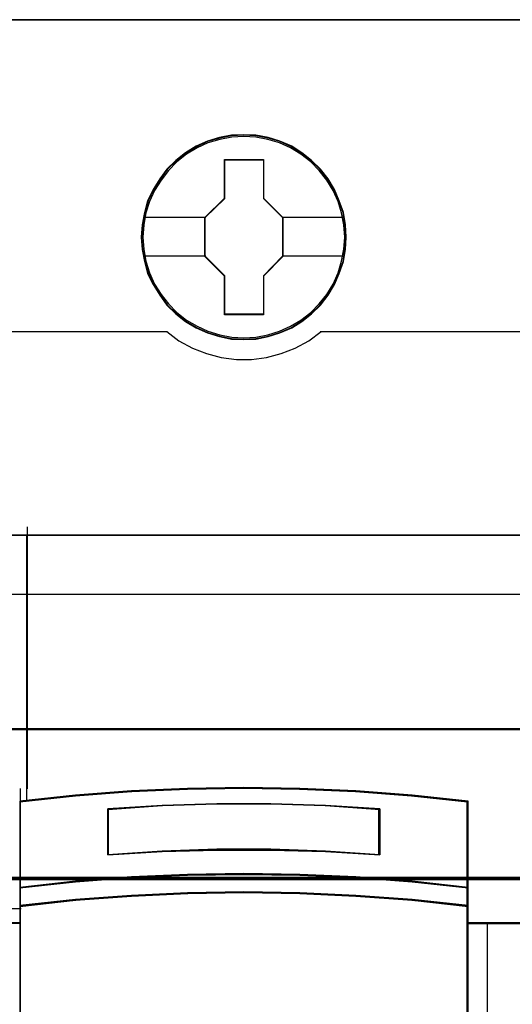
# Model space of a CAD drawing. Header units: millimetres. Extents: x 18084 to 47233, y 38174 to 56392.
# Tile 92 of 253: x 25258 to 25276, y 50808 to 50845. Entities that reach past the tile are written whole.
import ezdxf

# ---------------------------------------------------------------- set-up
doc = ezdxf.new("R2010")
doc.units = ezdxf.units.MM
doc.header["$LTSCALE"] = 100
for name, color, linetype in [('30', 7, 'Continuous'), ('45', 7, 'Continuous'), ('50', 7, 'Continuous')]:
    doc.layers.add(name, color=color, linetype=linetype)

msp = doc.modelspace()

# ---------------------------------------------------------------- linework, layer by layer
at = {"layer": '30', "color": 139}
for points in [[(25598.441, 50818.595), (25163.131, 50818.595), (25598.441, 50818.595)], [(25163.131, 50813.113), (25598.441, 50813.113), (25163.131, 50813.113)]]:
    msp.add_lwpolyline(points, close=True, dxfattribs=at)
at = {"layer": '30', "color": 7}
msp.add_lwpolyline([(25163.131, 50813.044), (25598.441, 50813.044), (25598.441, 50813.23), (25598.441, 50815.432), (25598.441, 50818.595), (25598.257, 50818.595), (25163.315, 50818.595), (25163.131, 50818.595), (25163.131, 50815.432), (25163.131, 50813.23), (25163.131, 50813.044)], close=True, dxfattribs=at)
msp.add_lwpolyline([(25163.131, 50813.044), (25598.441, 50813.044), (25598.441, 50813.23), (25598.441, 50815.432), (25598.441, 50818.595), (25598.257, 50818.595), (25163.315, 50818.595), (25163.131, 50818.595), (25163.131, 50815.432), (25163.131, 50813.23), (25163.131, 50813.044)], close=True, dxfattribs=at)
msp.add_lwpolyline([(25163.131, 50813.044), (25598.441, 50813.044), (25598.441, 50813.23), (25598.441, 50815.432), (25598.441, 50818.595), (25598.257, 50818.595), (25163.315, 50818.595), (25163.131, 50818.595), (25163.131, 50815.432), (25163.131, 50813.23), (25163.131, 50813.044)], close=True, dxfattribs=at)
at = {"layer": '30', "color": 59}
for points in [[(25163.131, 50813.044), (25598.441, 50813.044), (25598.441, 50813.23), (25598.441, 50815.432), (25598.441, 50818.595), (25598.257, 50818.595), (25163.315, 50818.595), (25163.131, 50818.595), (25163.131, 50815.432), (25163.131, 50813.23), (25163.131, 50813.044)], [(25163.163, 50813.076), (25598.406, 50813.076), (25598.406, 50813.26), (25598.406, 50815.436), (25598.406, 50818.562), (25598.222, 50818.562), (25163.347, 50818.562), (25163.163, 50818.562), (25163.163, 50815.436), (25163.163, 50813.26), (25163.163, 50813.076)]]:
    msp.add_lwpolyline(points, close=True, dxfattribs=at)
at = {"layer": '30', "color": 7}
msp.add_lwpolyline([(25598.441, 50813.113), (25163.131, 50813.113)], dxfattribs=at)
msp.add_lwpolyline([(25598.441, 50813.113), (25163.131, 50813.113)], dxfattribs=at)
msp.add_lwpolyline([(25598.441, 50813.113), (25163.131, 50813.113)], dxfattribs=at)
at = {"layer": '30', "color": 59}
msp.add_lwpolyline([(25598.441, 50813.113), (25163.131, 50813.113)], dxfattribs=at)
at = {"layer": '45', "color": 7}
for p, q in [((25293.581, 50844.744), (25257.531, 50844.744)), ((25265.657, 50840.398), (25265.209, 50840.265)), ((25265.657, 50840.398), (25265.209, 50840.265)), ((25266.094, 50840.481), (25265.657, 50840.398)), ((25266.094, 50840.481), (25265.657, 50840.398)), ((25266.554, 50840.503), (25266.094, 50840.481)), ((25266.554, 50840.503), (25266.094, 50840.481)), ((25267.002, 50840.481), (25266.554, 50840.503)), ((25267.002, 50840.481), (25266.554, 50840.503)), ((25267.456, 50840.398), (25267.002, 50840.481)), ((25267.456, 50840.398), (25267.002, 50840.481)), ((25267.887, 50840.265), (25267.456, 50840.398)), ((25267.887, 50840.265), (25267.456, 50840.398)), ((25264.794, 50840.077), (25264.401, 50839.834)), ((25264.794, 50840.077), (25264.401, 50839.834)), ((25265.209, 50840.265), (25264.794, 50840.077)), ((25265.209, 50840.265), (25264.794, 50840.077)), ((25268.319, 50840.077), (25267.887, 50840.265)), ((25268.319, 50840.077), (25267.887, 50840.265)), ((25268.69, 50839.834), (25268.319, 50840.077)), ((25268.69, 50839.834), (25268.319, 50840.077)), ((25264.401, 50839.834), (25264.041, 50839.552)), ((25264.401, 50839.834), (25264.041, 50839.552)), ((25265.841, 50839.595), (25267.284, 50839.595)), ((25265.841, 50838.161), (25265.841, 50839.595)), ((25265.841, 50839.595), (25265.841, 50839.595)), ((25265.841, 50839.595), (25267.284, 50839.595)), ((25265.841, 50838.161), (25265.841, 50839.595)), ((25265.841, 50839.595), (25265.841, 50839.595)), ((25265.841, 50839.595), (25265.841, 50839.595)), ((25265.848, 50839.58), (25267.276, 50839.58)), ((25265.848, 50838.155), (25265.848, 50839.58)), ((25265.848, 50839.58), (25265.848, 50839.58)), ((25267.276, 50839.58), (25267.276, 50838.155)), ((25267.284, 50839.595), (25267.284, 50838.161)), ((25267.284, 50839.595), (25267.284, 50839.595)), ((25267.284, 50839.595), (25267.284, 50838.161)), ((25269.055, 50839.552), (25268.69, 50839.834)), ((25269.055, 50839.552), (25268.69, 50839.834)), ((25263.709, 50839.232), (25263.449, 50838.878)), ((25263.709, 50839.232), (25263.449, 50838.878)), ((25264.041, 50839.552), (25263.709, 50839.232)), ((25264.041, 50839.552), (25263.709, 50839.232)), ((25269.381, 50839.232), (25269.055, 50839.552)), ((25269.381, 50839.232), (25269.055, 50839.552)), ((25269.664, 50838.878), (25269.381, 50839.232)), ((25269.664, 50838.878), (25269.381, 50839.232)), ((25263.449, 50838.878), (25263.206, 50838.486)), ((25263.449, 50838.878), (25263.206, 50838.486)), ((25269.902, 50838.486), (25269.664, 50838.878)), ((25269.902, 50838.486), (25269.664, 50838.878)), ((25263.206, 50838.486), (25263.001, 50838.066)), ((25263.206, 50838.486), (25263.001, 50838.066)), ((25270.073, 50838.066), (25269.902, 50838.486)), ((25270.073, 50838.066), (25269.902, 50838.486)), ((25265.111, 50837.448), (25265.841, 50838.161)), ((25265.111, 50837.448), (25265.841, 50838.161)), ((25265.125, 50837.445), (25265.848, 50838.155)), ((25265.841, 50838.161), (25265.841, 50838.161)), ((25267.276, 50838.155), (25267.982, 50837.445)), ((25267.284, 50838.161), (25267.997, 50837.448)), ((25267.284, 50838.161), (25267.284, 50838.161)), ((25267.284, 50838.161), (25267.997, 50837.448)), ((25263.001, 50838.066), (25262.885, 50837.635)), ((25263.001, 50838.066), (25262.885, 50837.635)), ((25270.228, 50837.635), (25270.073, 50838.066)), ((25270.228, 50837.635), (25270.073, 50838.066)), ((25262.885, 50837.635), (25262.796, 50837.176)), ((25262.885, 50837.635), (25262.796, 50837.176)), ((25262.835, 50837.461), (25265.145, 50837.461)), ((25265.111, 50836.014), (25265.111, 50837.448)), ((25265.111, 50836.014), (25265.111, 50837.448)), ((25265.111, 50837.448), (25265.111, 50837.448)), ((25265.125, 50836.02), (25265.125, 50837.445)), ((25267.963, 50837.461), (25270.261, 50837.461)), ((25267.982, 50837.445), (25267.982, 50836.02)), ((25267.997, 50837.448), (25267.997, 50836.014)), ((25267.997, 50837.448), (25267.997, 50837.448)), ((25267.997, 50837.448), (25267.997, 50836.014)), ((25270.3, 50837.176), (25270.228, 50837.635)), ((25270.3, 50837.176), (25270.228, 50837.635)), ((25262.796, 50837.176), (25262.763, 50836.723)), ((25262.796, 50837.176), (25262.763, 50836.723)), ((25270.328, 50836.723), (25270.3, 50837.176)), ((25270.328, 50836.723), (25270.3, 50837.176)), ((25262.763, 50836.723), (25262.796, 50836.27)), ((25262.763, 50836.723), (25262.796, 50836.27)), ((25270.3, 50836.27), (25270.328, 50836.723)), ((25270.3, 50836.27), (25270.328, 50836.723)), ((25270.328, 50836.723), (25270.328, 50836.723)), ((25270.328, 50836.723), (25270.328, 50836.723)), ((25262.796, 50836.27), (25262.885, 50835.828)), ((25262.796, 50836.27), (25262.885, 50835.828)), ((25262.835, 50836.036), (25265.145, 50836.036)), ((25265.841, 50835.29), (25265.111, 50836.014)), ((25265.841, 50835.29), (25265.111, 50836.014)), ((25265.111, 50836.014), (25265.111, 50836.014)), ((25265.848, 50835.299), (25265.125, 50836.02)), ((25267.982, 50836.02), (25267.276, 50835.299)), ((25267.997, 50836.014), (25267.284, 50835.29)), ((25267.997, 50836.014), (25267.284, 50835.29)), ((25267.963, 50836.036), (25270.261, 50836.036)), ((25267.997, 50836.014), (25267.997, 50836.014)), ((25270.228, 50835.828), (25270.3, 50836.27)), ((25270.228, 50835.828), (25270.3, 50836.27)), ((25262.885, 50835.828), (25263.001, 50835.392)), ((25262.885, 50835.828), (25263.001, 50835.392)), ((25270.073, 50835.392), (25270.228, 50835.828)), ((25270.073, 50835.392), (25270.228, 50835.828)), ((25263.001, 50835.392), (25263.206, 50834.977)), ((25263.001, 50835.392), (25263.206, 50834.977)), ((25265.841, 50833.867), (25265.841, 50835.29)), ((25265.841, 50833.867), (25265.841, 50835.29)), ((25265.841, 50835.29), (25265.841, 50835.29)), ((25265.848, 50833.885), (25265.848, 50835.299)), ((25267.276, 50835.299), (25267.276, 50833.885)), ((25267.284, 50835.29), (25267.284, 50833.867)), ((25267.284, 50835.29), (25267.284, 50835.29)), ((25267.284, 50835.29), (25267.284, 50833.867)), ((25269.902, 50834.977), (25270.073, 50835.392)), ((25269.902, 50834.977), (25270.073, 50835.392)), ((25263.206, 50834.977), (25263.449, 50834.585)), ((25263.206, 50834.977), (25263.449, 50834.585)), ((25269.664, 50834.585), (25269.902, 50834.977)), ((25269.664, 50834.585), (25269.902, 50834.977)), ((25263.449, 50834.585), (25263.709, 50834.22)), ((25263.449, 50834.585), (25263.709, 50834.22)), ((25269.381, 50834.22), (25269.664, 50834.585)), ((25269.381, 50834.22), (25269.664, 50834.585)), ((25263.709, 50834.22), (25264.041, 50833.894)), ((25263.709, 50834.22), (25264.041, 50833.894)), ((25269.055, 50833.894), (25269.381, 50834.22)), ((25269.055, 50833.894), (25269.381, 50834.22)), ((25264.041, 50833.894), (25264.401, 50833.618)), ((25264.041, 50833.894), (25264.401, 50833.618)), ((25267.284, 50833.867), (25265.841, 50833.867)), ((25267.284, 50833.867), (25265.841, 50833.867)), ((25265.841, 50833.867), (25265.841, 50833.867)), ((25267.276, 50833.885), (25265.848, 50833.885)), ((25267.284, 50833.867), (25267.284, 50833.867)), ((25268.69, 50833.618), (25269.055, 50833.894)), ((25268.69, 50833.618), (25269.055, 50833.894)), ((25264.401, 50833.618), (25264.794, 50833.38)), ((25264.401, 50833.618), (25264.794, 50833.38)), ((25268.319, 50833.38), (25268.69, 50833.618)), ((25268.319, 50833.38), (25268.69, 50833.618)), ((25264.794, 50833.38), (25265.209, 50833.198)), ((25264.794, 50833.38), (25265.209, 50833.198)), ((25265.209, 50833.198), (25265.657, 50833.06)), ((25265.209, 50833.198), (25265.657, 50833.06)), ((25265.657, 50833.06), (25266.094, 50832.971)), ((25265.657, 50833.06), (25266.094, 50832.971)), ((25267.002, 50832.971), (25267.456, 50833.06)), ((25267.002, 50832.971), (25267.456, 50833.06)), ((25267.456, 50833.06), (25267.887, 50833.198)), ((25267.456, 50833.06), (25267.887, 50833.198)), ((25267.887, 50833.198), (25268.319, 50833.38)), ((25267.887, 50833.198), (25268.319, 50833.38)), ((25266.094, 50832.971), (25266.554, 50832.949)), ((25266.094, 50832.971), (25266.554, 50832.949)), ((25266.554, 50832.949), (25267.002, 50832.971)), ((25266.554, 50832.949), (25267.002, 50832.971)), ((25292.573, 50825.741), (25257.531, 50825.741)), ((25262.404, 50816.286), (25264.472, 50816.379)), ((25264.479, 50816.402), (25262.409, 50816.307)), ((25264.472, 50816.379), (25266.545, 50816.412)), ((25266.554, 50816.435), (25264.479, 50816.402)), ((25266.545, 50816.412), (25268.612, 50816.379)), ((25268.624, 50816.402), (25266.554, 50816.435)), ((25268.612, 50816.379), (25270.674, 50816.286)), ((25270.688, 50816.307), (25268.624, 50816.402)), ((25260.345, 50816.152), (25258.281, 50815.93)), ((25258.281, 50815.911), (25260.343, 50816.131)), ((25260.343, 50816.131), (25262.404, 50816.286)), ((25262.409, 50816.307), (25260.345, 50816.152)), ((25270.674, 50816.286), (25272.747, 50816.131)), ((25272.763, 50816.152), (25270.688, 50816.307)), ((25272.747, 50816.131), (25274.809, 50815.911)), ((25274.827, 50815.93), (25272.763, 50816.152)), ((25258.281, 50815.93), (25258.281, 50812.733)), ((25261.531, 50815.645), (25263.542, 50815.768)), ((25263.542, 50815.768), (25261.531, 50815.645)), ((25261.531, 50813.954), (25261.531, 50815.645)), ((25261.531, 50815.645), (25261.531, 50813.954)), ((25263.551, 50815.754), (25261.545, 50815.633)), ((25261.545, 50815.633), (25261.545, 50813.968)), ((25263.542, 50815.768), (25265.554, 50815.83)), ((25265.554, 50815.83), (25263.542, 50815.768)), ((25265.557, 50815.815), (25263.551, 50815.754)), ((25265.554, 50815.83), (25267.555, 50815.83)), ((25267.555, 50815.83), (25265.554, 50815.83)), ((25267.552, 50815.815), (25265.557, 50815.815)), ((25269.557, 50815.754), (25267.552, 50815.815)), ((25267.555, 50815.83), (25269.566, 50815.768)), ((25269.566, 50815.768), (25267.555, 50815.83)), ((25271.557, 50815.633), (25269.557, 50815.754)), ((25269.566, 50815.768), (25271.572, 50815.645)), ((25271.572, 50815.645), (25269.566, 50815.768)), ((25271.557, 50813.968), (25271.557, 50815.633)), ((25271.572, 50815.645), (25271.572, 50813.954)), ((25271.572, 50815.645), (25271.572, 50815.645)), ((25271.572, 50813.954), (25271.572, 50815.645)), ((25274.809, 50815.911), (25274.809, 50812.735)), ((25274.827, 50812.733), (25274.827, 50815.93)), ((25263.542, 50814.071), (25261.531, 50813.954)), ((25261.531, 50813.954), (25263.542, 50814.071)), ((25261.545, 50813.968), (25263.551, 50814.084)), ((25265.554, 50814.127), (25263.542, 50814.071)), ((25263.542, 50814.071), (25265.554, 50814.127)), ((25263.551, 50814.084), (25265.557, 50814.139)), ((25267.555, 50814.127), (25265.554, 50814.127)), ((25265.554, 50814.127), (25267.555, 50814.127)), ((25265.557, 50814.139), (25267.552, 50814.139)), ((25267.552, 50814.139), (25269.557, 50814.084)), ((25267.552, 50814.139), (25267.552, 50814.139)), ((25269.566, 50814.071), (25267.555, 50814.127)), ((25267.555, 50814.127), (25269.566, 50814.071)), ((25267.555, 50814.127), (25267.555, 50814.127)), ((25269.557, 50814.084), (25271.557, 50813.968)), ((25271.572, 50813.954), (25269.566, 50814.071)), ((25269.566, 50814.071), (25271.572, 50813.954)), ((25262.409, 50813.142), (25260.345, 50812.978)), ((25260.345, 50812.955), (25262.409, 50813.116)), ((25262.417, 50813.128), (25260.356, 50812.968)), ((25264.479, 50813.233), (25262.409, 50813.142)), ((25262.409, 50813.116), (25264.479, 50813.205)), ((25264.483, 50813.216), (25262.417, 50813.128)), ((25266.554, 50813.261), (25264.479, 50813.233)), ((25264.479, 50813.205), (25266.554, 50813.232)), ((25266.554, 50813.244), (25264.483, 50813.216)), ((25268.624, 50813.233), (25266.554, 50813.261)), ((25268.62, 50813.216), (25266.554, 50813.244)), ((25266.554, 50813.232), (25268.624, 50813.205)), ((25270.68, 50813.128), (25268.62, 50813.216)), ((25270.688, 50813.142), (25268.624, 50813.233)), ((25268.624, 50813.205), (25270.688, 50813.116)), ((25268.624, 50813.205), (25268.624, 50813.205)), ((25272.752, 50812.968), (25270.68, 50813.128)), ((25272.763, 50812.978), (25270.688, 50813.142)), ((25270.688, 50813.116), (25272.763, 50812.955)), ((25260.345, 50812.978), (25258.281, 50812.752)), ((25258.281, 50812.733), (25260.345, 50812.955)), ((25258.281, 50812.752), (25258.281, 50812.05)), ((25260.356, 50812.968), (25258.296, 50812.748)), ((25258.296, 50812.748), (25258.296, 50812.065)), ((25274.812, 50812.748), (25272.752, 50812.968)), ((25274.827, 50812.752), (25272.763, 50812.978)), ((25272.763, 50812.955), (25274.827, 50812.733)), ((25274.809, 50812.735), (25274.809, 50812.052)), ((25274.812, 50812.065), (25274.812, 50812.748)), ((25274.827, 50812.05), (25274.827, 50812.752)), ((25262.409, 50812.456), (25260.345, 50812.301)), ((25260.345, 50812.277), (25262.409, 50812.435)), ((25262.417, 50812.442), (25260.356, 50812.288)), ((25260.356, 50812.286), (25262.417, 50812.44)), ((25264.479, 50812.551), (25262.409, 50812.456)), ((25262.409, 50812.435), (25264.479, 50812.531)), ((25264.483, 50812.536), (25262.417, 50812.442)), ((25262.417, 50812.44), (25264.483, 50812.533)), ((25266.554, 50812.584), (25264.479, 50812.551)), ((25264.479, 50812.531), (25266.554, 50812.565)), ((25266.554, 50812.569), (25264.483, 50812.536)), ((25264.483, 50812.533), (25266.554, 50812.566)), ((25268.624, 50812.551), (25266.554, 50812.584)), ((25268.62, 50812.536), (25266.554, 50812.569)), ((25266.554, 50812.566), (25268.62, 50812.533)), ((25266.554, 50812.565), (25268.624, 50812.531)), ((25270.68, 50812.442), (25268.62, 50812.536)), ((25268.62, 50812.533), (25270.68, 50812.44)), ((25270.688, 50812.456), (25268.624, 50812.551)), ((25268.624, 50812.531), (25270.688, 50812.435)), ((25272.752, 50812.288), (25270.68, 50812.442)), ((25270.68, 50812.44), (25272.752, 50812.286)), ((25270.68, 50812.44), (25270.68, 50812.44)), ((25272.763, 50812.301), (25270.688, 50812.456)), ((25270.688, 50812.435), (25272.763, 50812.277)), ((25270.688, 50812.435), (25270.688, 50812.435)), ((25260.345, 50812.301), (25258.281, 50812.08)), ((25258.281, 50812.05), (25260.345, 50812.277)), ((25258.281, 50812.08), (25258.281, 50811.442)), ((25260.356, 50812.288), (25258.296, 50812.068)), ((25258.296, 50812.065), (25260.356, 50812.286)), ((25258.296, 50812.068), (25258.296, 50811.435)), ((25274.812, 50812.068), (25272.752, 50812.288)), ((25272.752, 50812.286), (25274.812, 50812.065)), ((25274.827, 50812.08), (25272.763, 50812.301)), ((25272.763, 50812.277), (25274.827, 50812.05)), ((25274.809, 50812.052), (25274.809, 50811.418)), ((25274.812, 50811.435), (25274.812, 50812.068)), ((25274.827, 50811.442), (25274.827, 50812.08)), ((25258.281, 50811.442), (25258.281, 50807.991)), ((25258.281, 50811.442), (25258.281, 50811.442)), ((25258.296, 50811.435), (25258.296, 50808.005)), ((25258.296, 50811.435), (25258.296, 50811.435)), ((25274.809, 50811.418), (25275.548, 50811.418)), ((25274.812, 50808.005), (25274.812, 50811.435)), ((25274.827, 50807.991), (25274.827, 50811.442)), ((25275.548, 50811.418), (25292.573, 50811.418))]:
    msp.add_line(p, q, dxfattribs=at)
at = {"layer": '45', "color": 139}
for p, q in [((25293.581, 50844.744), (25257.531, 50844.744)), ((25265.663, 50840.33), (25265.231, 50840.198)), ((25266.106, 50840.413), (25265.663, 50840.33)), ((25266.554, 50840.441), (25266.106, 50840.413)), ((25267.002, 50840.413), (25266.554, 50840.441)), ((25267.439, 50840.33), (25267.002, 50840.413)), ((25267.871, 50840.198), (25267.439, 50840.33)), ((25264.828, 50840.015), (25264.44, 50839.783)), ((25265.231, 50840.198), (25264.828, 50840.015)), ((25268.275, 50840.015), (25267.871, 50840.198)), ((25268.662, 50839.783), (25268.275, 50840.015)), ((25264.44, 50839.783), (25264.086, 50839.502)), ((25269.022, 50839.502), (25268.662, 50839.783)), ((25264.086, 50839.502), (25263.776, 50839.187)), ((25269.332, 50839.187), (25269.022, 50839.502)), ((25263.776, 50839.187), (25263.499, 50838.833)), ((25269.62, 50838.833), (25269.332, 50839.187)), ((25263.499, 50838.833), (25263.262, 50838.452)), ((25269.846, 50838.452), (25269.62, 50838.833)), ((25263.262, 50838.452), (25263.073, 50838.043)), ((25270.035, 50838.043), (25269.846, 50838.452)), ((25263.073, 50838.043), (25262.941, 50837.618)), ((25270.156, 50837.618), (25270.035, 50838.043)), ((25262.941, 50837.618), (25262.863, 50837.176)), ((25270.245, 50837.176), (25270.156, 50837.618)), ((25262.863, 50837.176), (25262.83, 50836.723)), ((25270.278, 50836.723), (25270.245, 50837.176)), ((25262.83, 50836.723), (25262.863, 50836.281)), ((25270.245, 50836.281), (25270.278, 50836.723)), ((25270.278, 50836.723), (25270.278, 50836.723)), ((25262.863, 50836.281), (25262.941, 50835.839)), ((25270.156, 50835.839), (25270.245, 50836.281)), ((25262.941, 50835.839), (25263.073, 50835.414)), ((25270.035, 50835.414), (25270.156, 50835.839)), ((25263.073, 50835.414), (25263.262, 50834.999)), ((25269.846, 50834.999), (25270.035, 50835.414)), ((25263.262, 50834.999), (25263.499, 50834.613)), ((25269.62, 50834.613), (25269.846, 50834.999)), ((25263.499, 50834.613), (25263.776, 50834.27)), ((25269.332, 50834.27), (25269.62, 50834.613)), ((25263.776, 50834.27), (25264.086, 50833.95)), ((25269.022, 50833.95), (25269.332, 50834.27)), ((25264.086, 50833.95), (25264.44, 50833.668)), ((25268.662, 50833.668), (25269.022, 50833.95)), ((25264.44, 50833.668), (25264.828, 50833.442)), ((25264.828, 50833.442), (25265.231, 50833.259)), ((25267.871, 50833.259), (25268.275, 50833.442)), ((25268.275, 50833.442), (25268.662, 50833.668)), ((25257.531, 50833.242), (25263.742, 50833.242)), ((25263.707, 50833.242), (25264.156, 50832.906)), ((25265.231, 50833.259), (25265.663, 50833.127)), ((25265.663, 50833.127), (25266.106, 50833.044)), ((25266.106, 50833.044), (25266.554, 50833.016)), ((25266.554, 50833.016), (25267.002, 50833.044)), ((25267.002, 50833.044), (25267.439, 50833.127)), ((25267.439, 50833.127), (25267.871, 50833.259)), ((25268.955, 50832.906), (25269.404, 50833.242)), ((25269.369, 50833.242), (25281.746, 50833.242)), ((25264.156, 50832.906), (25264.654, 50832.639)), ((25268.45, 50832.639), (25268.955, 50832.906)), ((25264.654, 50832.639), (25265.175, 50832.434)), ((25265.175, 50832.434), (25265.713, 50832.286)), ((25267.386, 50832.286), (25267.935, 50832.434)), ((25267.935, 50832.434), (25268.45, 50832.639)), ((25265.713, 50832.286), (25266.278, 50832.217)), ((25266.278, 50832.217), (25266.832, 50832.217)), ((25266.832, 50832.217), (25267.386, 50832.286)), ((25257.531, 50825.741), (25293.581, 50825.741)), ((25292.558, 50825.723), (25257.548, 50825.723)), ((25264.479, 50816.4), (25262.409, 50816.3)), ((25262.417, 50816.29), (25264.483, 50816.383)), ((25266.554, 50816.435), (25264.479, 50816.4)), ((25264.483, 50816.383), (25266.554, 50816.416)), ((25268.624, 50816.4), (25266.554, 50816.435)), ((25266.554, 50816.416), (25268.619, 50816.383)), ((25268.619, 50816.383), (25270.68, 50816.29)), ((25270.688, 50816.3), (25268.624, 50816.4)), ((25260.345, 50816.135), (25258.281, 50815.899)), ((25258.297, 50815.915), (25260.357, 50816.136)), ((25262.409, 50816.3), (25260.345, 50816.135)), ((25260.357, 50816.136), (25262.417, 50816.29)), ((25270.68, 50816.29), (25272.751, 50816.136)), ((25272.763, 50816.135), (25270.688, 50816.3)), ((25272.751, 50816.136), (25274.811, 50815.915)), ((25274.827, 50815.899), (25272.763, 50816.135)), ((25258.281, 50815.934), (25258.281, 50807.991)), ((25258.297, 50812.747), (25258.297, 50815.915)), ((25263.542, 50815.758), (25261.531, 50815.614)), ((25261.531, 50813.954), (25261.531, 50815.648)), ((25265.554, 50815.83), (25263.542, 50815.758)), ((25267.555, 50815.83), (25265.554, 50815.83)), ((25269.566, 50815.758), (25267.555, 50815.83)), ((25271.572, 50815.614), (25269.566, 50815.758)), ((25271.538, 50813.954), (25271.538, 50815.648)), ((25274.792, 50807.991), (25274.792, 50815.934)), ((25274.811, 50815.915), (25274.811, 50812.747)), ((25263.542, 50814.091), (25261.531, 50813.954)), ((25265.554, 50814.157), (25263.542, 50814.091)), ((25267.555, 50814.157), (25265.554, 50814.157)), ((25269.566, 50814.091), (25267.555, 50814.157)), ((25271.572, 50813.954), (25269.566, 50814.091)), ((25262.409, 50813.138), (25260.345, 50812.968)), ((25264.479, 50813.232), (25262.409, 50813.138)), ((25266.554, 50813.261), (25264.479, 50813.232)), ((25268.624, 50813.232), (25266.554, 50813.261)), ((25270.688, 50813.138), (25268.624, 50813.232)), ((25272.763, 50812.968), (25270.688, 50813.138)), ((25260.345, 50812.968), (25258.281, 50812.733)), ((25258.297, 50812.065), (25258.297, 50812.747)), ((25274.827, 50812.733), (25272.763, 50812.968)), ((25274.811, 50812.747), (25274.811, 50812.065)), ((25262.409, 50812.449), (25260.345, 50812.285)), ((25262.417, 50812.442), (25260.356, 50812.288)), ((25264.479, 50812.549), (25262.409, 50812.449)), ((25264.483, 50812.536), (25262.417, 50812.442)), ((25266.554, 50812.584), (25264.479, 50812.549)), ((25266.554, 50812.569), (25264.483, 50812.536)), ((25268.624, 50812.549), (25266.554, 50812.584)), ((25268.62, 50812.536), (25266.554, 50812.569)), ((25270.68, 50812.442), (25268.62, 50812.536)), ((25270.688, 50812.449), (25268.624, 50812.549)), ((25272.752, 50812.288), (25270.68, 50812.442)), ((25272.763, 50812.285), (25270.688, 50812.449)), ((25260.345, 50812.285), (25258.281, 50812.05)), ((25260.356, 50812.288), (25258.296, 50812.068)), ((25258.296, 50812.068), (25258.296, 50811.435)), ((25258.297, 50811.432), (25258.297, 50812.065)), ((25274.812, 50812.068), (25272.752, 50812.288)), ((25274.827, 50812.05), (25272.763, 50812.285)), ((25274.811, 50812.065), (25274.811, 50811.432)), ((25274.812, 50811.435), (25274.812, 50812.068)), ((25258.316, 50811.452), (25257.531, 50811.452)), ((25257.548, 50811.432), (25258.297, 50811.432)), ((25258.296, 50811.435), (25258.296, 50808.005)), ((25258.296, 50811.435), (25258.296, 50811.435)), ((25293.581, 50811.452), (25274.792, 50811.452)), ((25274.811, 50811.432), (25275.549, 50811.432)), ((25274.812, 50808.005), (25274.812, 50811.435)), ((25275.53, 50811.452), (25275.53, 50795.109)), ((25275.549, 50811.432), (25292.558, 50811.432))]:
    msp.add_line(p, q, dxfattribs=at)
at = {"layer": '45', "color": 59}
for p, q in [((25293.566, 50844.726), (25257.548, 50844.726)), ((25264.479, 50816.402), (25262.409, 50816.307)), ((25266.554, 50816.435), (25264.479, 50816.402)), ((25268.624, 50816.402), (25266.554, 50816.435)), ((25270.688, 50816.307), (25268.624, 50816.402)), ((25260.345, 50816.152), (25258.281, 50815.93)), ((25262.409, 50816.307), (25260.345, 50816.152)), ((25272.763, 50816.152), (25270.688, 50816.307)), ((25274.827, 50815.93), (25272.763, 50816.152)), ((25258.281, 50815.93), (25258.281, 50812.733)), ((25261.531, 50815.645), (25263.542, 50815.768)), ((25263.542, 50815.768), (25261.531, 50815.645)), ((25261.531, 50813.954), (25261.531, 50815.645)), ((25261.531, 50815.645), (25261.531, 50813.954)), ((25263.551, 50815.754), (25261.545, 50815.633)), ((25261.545, 50815.633), (25261.545, 50813.968)), ((25263.542, 50815.768), (25265.554, 50815.83)), ((25265.554, 50815.83), (25263.542, 50815.768)), ((25265.557, 50815.815), (25263.551, 50815.754)), ((25265.554, 50815.83), (25267.555, 50815.83)), ((25267.555, 50815.83), (25265.554, 50815.83)), ((25267.552, 50815.815), (25265.557, 50815.815)), ((25269.557, 50815.754), (25267.552, 50815.815)), ((25267.555, 50815.83), (25269.566, 50815.768)), ((25269.566, 50815.768), (25267.555, 50815.83)), ((25271.557, 50815.633), (25269.557, 50815.754)), ((25269.566, 50815.768), (25271.572, 50815.645)), ((25271.572, 50815.645), (25269.566, 50815.768)), ((25271.557, 50813.968), (25271.557, 50815.633)), ((25271.572, 50815.645), (25271.572, 50813.954)), ((25271.572, 50815.645), (25271.572, 50815.645)), ((25271.572, 50813.954), (25271.572, 50815.645)), ((25274.827, 50812.733), (25274.827, 50815.93)), ((25263.542, 50814.071), (25261.531, 50813.954)), ((25261.531, 50813.954), (25263.542, 50814.071)), ((25261.545, 50813.968), (25263.551, 50814.084)), ((25265.554, 50814.127), (25263.542, 50814.071)), ((25263.542, 50814.071), (25265.554, 50814.127)), ((25263.551, 50814.084), (25265.557, 50814.139)), ((25267.555, 50814.127), (25265.554, 50814.127)), ((25265.554, 50814.127), (25267.555, 50814.127)), ((25265.557, 50814.139), (25267.552, 50814.139)), ((25267.552, 50814.139), (25269.557, 50814.084)), ((25267.552, 50814.139), (25267.552, 50814.139)), ((25269.566, 50814.071), (25267.555, 50814.127)), ((25267.555, 50814.127), (25269.566, 50814.071)), ((25267.555, 50814.127), (25267.555, 50814.127)), ((25269.557, 50814.084), (25271.557, 50813.968)), ((25271.572, 50813.954), (25269.566, 50814.071)), ((25269.566, 50814.071), (25271.572, 50813.954)), ((25262.409, 50813.142), (25260.345, 50812.978)), ((25260.345, 50812.955), (25262.409, 50813.116)), ((25262.417, 50813.128), (25260.356, 50812.968)), ((25264.479, 50813.233), (25262.409, 50813.142)), ((25262.409, 50813.116), (25264.479, 50813.205)), ((25264.483, 50813.216), (25262.417, 50813.128)), ((25266.554, 50813.261), (25264.479, 50813.233)), ((25264.479, 50813.205), (25266.554, 50813.232)), ((25266.554, 50813.244), (25264.483, 50813.216)), ((25268.624, 50813.233), (25266.554, 50813.261)), ((25268.62, 50813.216), (25266.554, 50813.244)), ((25266.554, 50813.232), (25268.624, 50813.205)), ((25270.68, 50813.128), (25268.62, 50813.216)), ((25270.688, 50813.142), (25268.624, 50813.233)), ((25268.624, 50813.205), (25270.688, 50813.116)), ((25268.624, 50813.205), (25268.624, 50813.205)), ((25272.752, 50812.968), (25270.68, 50813.128)), ((25272.763, 50812.978), (25270.688, 50813.142)), ((25270.688, 50813.116), (25272.763, 50812.955)), ((25260.345, 50812.978), (25258.281, 50812.752)), ((25258.281, 50812.733), (25260.345, 50812.955)), ((25258.281, 50812.752), (25258.281, 50812.05)), ((25260.356, 50812.968), (25258.296, 50812.748)), ((25258.296, 50812.748), (25258.296, 50812.065)), ((25274.812, 50812.748), (25272.752, 50812.968)), ((25274.827, 50812.752), (25272.763, 50812.978)), ((25272.763, 50812.955), (25274.827, 50812.733)), ((25274.812, 50812.065), (25274.812, 50812.748)), ((25274.827, 50812.05), (25274.827, 50812.752)), ((25262.409, 50812.456), (25260.345, 50812.301)), ((25260.345, 50812.277), (25262.409, 50812.435)), ((25260.356, 50812.286), (25262.417, 50812.44)), ((25264.479, 50812.551), (25262.409, 50812.456)), ((25262.409, 50812.435), (25264.479, 50812.531)), ((25262.417, 50812.44), (25264.483, 50812.533)), ((25266.554, 50812.584), (25264.479, 50812.551)), ((25264.479, 50812.531), (25266.554, 50812.565)), ((25264.483, 50812.533), (25266.554, 50812.566)), ((25268.624, 50812.551), (25266.554, 50812.584)), ((25266.554, 50812.566), (25268.62, 50812.533)), ((25266.554, 50812.565), (25268.624, 50812.531)), ((25268.62, 50812.533), (25270.68, 50812.44)), ((25270.688, 50812.456), (25268.624, 50812.551)), ((25268.624, 50812.531), (25270.688, 50812.435)), ((25270.68, 50812.44), (25272.752, 50812.286)), ((25270.68, 50812.44), (25270.68, 50812.44)), ((25272.763, 50812.301), (25270.688, 50812.456)), ((25270.688, 50812.435), (25272.763, 50812.277)), ((25270.688, 50812.435), (25270.688, 50812.435)), ((25260.345, 50812.301), (25258.281, 50812.08)), ((25258.281, 50812.05), (25260.345, 50812.277)), ((25258.281, 50812.08), (25258.281, 50811.442)), ((25258.296, 50812.065), (25260.356, 50812.286)), ((25272.752, 50812.286), (25274.812, 50812.065)), ((25274.827, 50812.08), (25272.763, 50812.301)), ((25272.763, 50812.277), (25274.827, 50812.05)), ((25274.827, 50811.442), (25274.827, 50812.08)), ((25258.281, 50811.442), (25258.281, 50807.991)), ((25258.281, 50811.442), (25258.281, 50811.442)), ((25274.827, 50807.991), (25274.827, 50811.442))]:
    msp.add_line(p, q, dxfattribs=at)
at = {"layer": '45', "color": 140}
for p, q in [((25265.662, 50840.381), (25265.216, 50840.249)), ((25266.097, 50840.463), (25265.662, 50840.381)), ((25266.555, 50840.485), (25266.097, 50840.463)), ((25267.001, 50840.463), (25266.555, 50840.485)), ((25267.453, 50840.381), (25267.001, 50840.463)), ((25267.883, 50840.249), (25267.453, 50840.381)), ((25264.803, 50840.062), (25264.411, 50839.82)), ((25265.216, 50840.249), (25264.803, 50840.062)), ((25268.313, 50840.062), (25267.883, 50840.249)), ((25268.682, 50839.82), (25268.313, 50840.062)), ((25264.411, 50839.82), (25264.053, 50839.539)), ((25269.045, 50839.539), (25268.682, 50839.82)), ((25263.722, 50839.22), (25263.464, 50838.868)), ((25264.053, 50839.539), (25263.722, 50839.22)), ((25269.371, 50839.22), (25269.045, 50839.539)), ((25269.652, 50838.868), (25269.371, 50839.22)), ((25263.464, 50838.868), (25263.221, 50838.478)), ((25269.889, 50838.478), (25269.652, 50838.868)), ((25263.221, 50838.478), (25263.017, 50838.06)), ((25270.059, 50838.06), (25269.889, 50838.478)), ((25263.017, 50838.06), (25262.901, 50837.631)), ((25270.214, 50837.631), (25270.059, 50838.06)), ((25262.901, 50837.631), (25262.813, 50837.174)), ((25270.285, 50837.174), (25270.214, 50837.631)), ((25262.813, 50837.174), (25262.78, 50836.723)), ((25270.313, 50836.723), (25270.285, 50837.174)), ((25262.78, 50836.723), (25262.813, 50836.272)), ((25270.285, 50836.272), (25270.313, 50836.723)), ((25270.313, 50836.723), (25270.313, 50836.723)), ((25262.813, 50836.272), (25262.901, 50835.832)), ((25270.214, 50835.832), (25270.285, 50836.272)), ((25262.901, 50835.832), (25263.017, 50835.398)), ((25270.059, 50835.398), (25270.214, 50835.832)), ((25263.017, 50835.398), (25263.221, 50834.985)), ((25269.889, 50834.985), (25270.059, 50835.398)), ((25263.221, 50834.985), (25263.464, 50834.595)), ((25269.652, 50834.595), (25269.889, 50834.985)), ((25263.464, 50834.595), (25263.722, 50834.232)), ((25269.371, 50834.232), (25269.652, 50834.595)), ((25263.722, 50834.232), (25264.053, 50833.907)), ((25269.045, 50833.907), (25269.371, 50834.232)), ((25264.053, 50833.907), (25264.411, 50833.632)), ((25268.682, 50833.632), (25269.045, 50833.907)), ((25264.411, 50833.632), (25264.803, 50833.396)), ((25268.313, 50833.396), (25268.682, 50833.632)), ((25264.803, 50833.396), (25265.216, 50833.214)), ((25265.216, 50833.214), (25265.662, 50833.077)), ((25265.662, 50833.077), (25266.097, 50832.989)), ((25267.001, 50832.989), (25267.453, 50833.077)), ((25267.453, 50833.077), (25267.883, 50833.214)), ((25267.883, 50833.214), (25268.313, 50833.396)), ((25266.097, 50832.989), (25266.555, 50832.967)), ((25266.555, 50832.967), (25267.001, 50832.989)), ((25292.573, 50825.741), (25257.531, 50825.741)), ((25258.529, 50825.741), (25258.529, 50815.931)), ((25262.404, 50816.286), (25264.472, 50816.379)), ((25264.472, 50816.379), (25266.545, 50816.412)), ((25266.545, 50816.412), (25268.612, 50816.379)), ((25268.612, 50816.379), (25270.674, 50816.286)), ((25258.281, 50815.911), (25260.343, 50816.131)), ((25260.343, 50816.131), (25262.404, 50816.286)), ((25270.674, 50816.286), (25272.747, 50816.131)), ((25272.747, 50816.131), (25274.809, 50815.911)), ((25274.809, 50815.911), (25274.809, 50812.735)), ((25274.809, 50812.735), (25274.809, 50812.052)), ((25274.809, 50812.052), (25274.809, 50811.418)), ((25274.809, 50811.418), (25275.548, 50811.418)), ((25275.548, 50811.418), (25292.573, 50811.418))]:
    msp.add_line(p, q, dxfattribs=at)
msp.add_lwpolyline([(25258.552, 50826.051), (25258.552, 50816.383)], dxfattribs=at)
msp.add_lwpolyline([(25258.552, 50826.051), (25258.552, 50816.383)], dxfattribs=at)
at = {"layer": '45', "color": 139}
for points in [[(25258.296, 50816.395), (25258.296, 50808.564)], [(25258.296, 50816.395), (25258.296, 50808.564)], [(25258.336, 50811.968), (25257.551, 50811.968)], [(25258.336, 50811.968), (25257.551, 50811.968)]]:
    msp.add_lwpolyline(points, dxfattribs=at)
at = {"layer": '50', "color": 7}
msp.add_lwpolyline([(25164.711, 50778.514), (25164.711, 50823.565), (25596.861, 50823.565), (25596.861, 50778.514)], dxfattribs=at)
at = {"layer": '50', "color": 59}
msp.add_lwpolyline([(25164.711, 50823.565), (25596.861, 50823.565), (25596.861, 50778.514), (25164.711, 50778.514), (25164.711, 50823.565)], close=True, dxfattribs=at)

doc.saveas('drawing.dxf')
